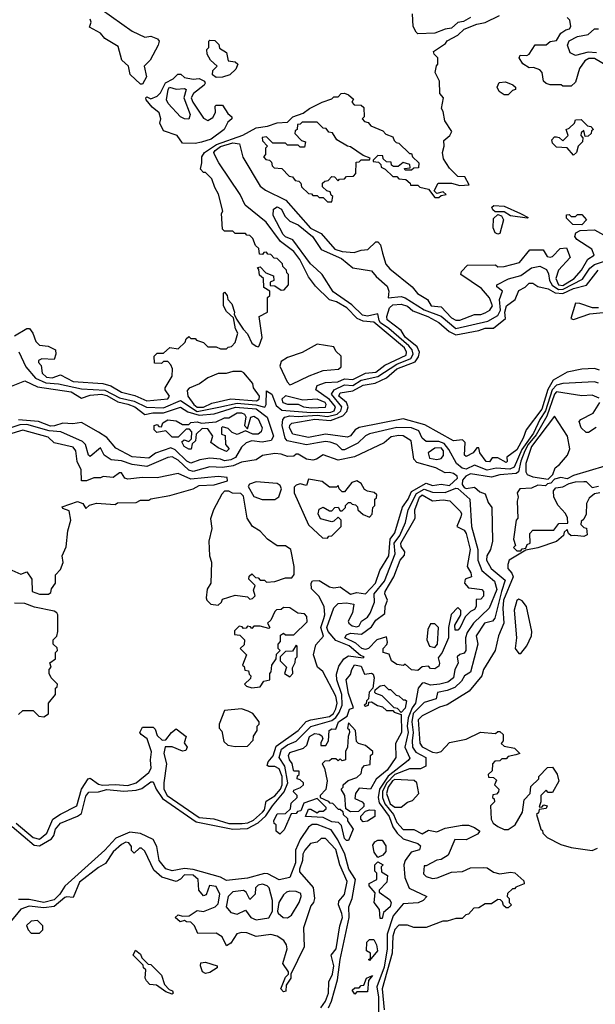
# Model space of a CAD drawing. Extents: x 2737310 to 2869991, y 870230 to 1012730.
# Tile 253 of 256: x 2805420 to 2808159, y 932741 to 937427. Entities that reach past the tile are written whole.
import ezdxf

# ---------------------------------------------------------------- set-up
doc = ezdxf.new("R2010")
doc.units = 0

msp = doc.modelspace()

# ---------------------------------------------------------------- linework, layer by layer
at = {"layer": '0CON02XD'}
for points in [[(2805807.7, 937477.7), (2805955, 937372), (2806015, 937343.8), (2806045, 937348.8), (2806076.4, 937336.4), (2806083.3, 937325), (2806078.8, 937305), (2806041.2, 937235), (2806013.3, 937205), (2806023.3, 937155), (2806005, 937120)], [(2807565, 937437.5), (2807532.3, 937417.7), (2807505, 937413.8), (2807475, 937386), (2807445, 937381.2), (2807395, 937362), (2807315, 937360), (2807307, 937367), (2807292.5, 937395), (2807290, 937455)], [(2805590, 935855), (2805592.5, 935835), (2805585, 935810), (2805525, 935812.5), (2805510, 935805), (2805510, 935795), (2805521.7, 935781.7), (2805526.7, 935745), (2805547.5, 935725), (2805575, 935722.5), (2805615, 935737.5), (2805675, 935705.7), (2805816.1, 935696.1), (2805854, 935684), (2805905, 935654), (2805968.8, 935638.8), (2806025, 935612.5), (2806125, 935623.3), (2806132.5, 935635), (2806112.5, 935665), (2806112.5, 935675), (2806145, 935730), (2806147.5, 935765), (2806140, 935785), (2806125, 935800), (2806105, 935800), (2806095, 935790), (2806061.7, 935791.7), (2806060, 935825), (2806075, 935840), (2806105, 935840), (2806135, 935867.5), (2806175, 935860), (2806208.3, 935891.7), (2806211.7, 935908.3), (2806225, 935920), (2806235, 935910), (2806255, 935910), (2806261.7, 935901.7), (2806295, 935890), (2806315, 935870), (2806355, 935870), (2806375, 935860), (2806405, 935860), (2806411.7, 935868.3), (2806428.3, 935871.7), (2806445, 935890), (2806457.5, 935935), (2806447.5, 935955), (2806438.3, 936008.3), (2806405, 936037.5), (2806390, 936065), (2806390, 936125), (2806395, 936130), (2806407.5, 936115), (2806410, 936095), (2806430, 936075), (2806442.5, 936035), (2806440, 936025), (2806451.7, 936001.7), (2806483.6, 935953.6), (2806505, 935932.5), (2806525, 935887.5), (2806545, 935872.5), (2806555, 935870), (2806560, 935875), (2806573.3, 935915), (2806560, 936015), (2806600, 936035), (2806600, 936105), (2806610, 936115), (2806610, 936135), (2806581.7, 936151.7), (2806580, 936195), (2806561.7, 936211.7), (2806558.3, 936238.3), (2806551.7, 936248.3), (2806565, 936250), (2806591.7, 936221.7), (2806628.3, 936208.3), (2806630, 936185), (2806611.7, 936178.3), (2806611.7, 936161.7), (2806635, 936160), (2806665, 936140), (2806678.3, 936141.7), (2806700, 936165), (2806700, 936215), (2806691.7, 936221.7), (2806690, 936235), (2806671.7, 936251.7), (2806670, 936265), (2806645, 936290), (2806631.7, 936291.7), (2806615, 936310), (2806601.7, 936311.7), (2806595, 936320), (2806581.7, 936318.3), (2806575, 936310), (2806561.7, 936311.7), (2806558.3, 936338.3), (2806541.7, 936351.7), (2806530, 936385), (2806515, 936400), (2806501.7, 936401.7), (2806495, 936410), (2806445, 936410), (2806435, 936420), (2806395, 936420), (2806385, 936430), (2806380, 936505), (2806387.5, 936515), (2806367, 936597), (2806348.3, 936628.3), (2806335, 936670), (2806305, 936700), (2806295, 936700), (2806280, 936715), (2806287.5, 936745), (2806286.7, 936775), (2806300, 936795), (2806356.7, 936833.3), (2806482.1, 936877.9), (2806545, 936912.5), (2806599.3, 936920.7), (2806645, 936936.7), (2806695, 936940), (2806720, 936965), (2806768.3, 936981.7), (2806800, 937005), (2806860, 937035), (2806905, 937050), (2806915, 937060), (2806935, 937060), (2806950, 937075), (2806965, 937077.5), (2806985, 937070), (2807008.3, 937048.3), (2807000, 937035), (2807011.7, 937021.7), (2807045, 937020), (2807058.3, 937008.3), (2807060, 936965), (2807050, 936955), (2807061.7, 936941.7), (2807078.3, 936938.3), (2807091.7, 936921.7), (2807148.3, 936898.3), (2807161.7, 936881.7), (2807195, 936870), (2807201.7, 936851.7), (2807211.7, 936841.7), (2807225, 936840), (2807275, 936790), (2807285, 936790), (2807290, 936775), (2807320, 936745), (2807318.3, 936721.7), (2807295, 936720), (2807285, 936710), (2807255, 936710), (2807251.7, 936718.3), (2807278.3, 936721.7), (2807277, 936737), (2807245, 936747.5), (2807221.7, 936728.3), (2807198.3, 936728.3), (2807190, 936735), (2807188.3, 936748.3), (2807165, 936750), (2807150, 936765), (2807148.3, 936778.3), (2807125, 936780), (2807101.7, 936758.3), (2807101.7, 936751.7), (2807128.3, 936748.3), (2807138.3, 936738.3), (2807140, 936725), (2807160, 936715), (2807195, 936680), (2807215, 936680), (2807225, 936670), (2807257, 936667), (2807278.3, 936648.3), (2807280, 936640), (2807315, 936640), (2807325, 936630), (2807365, 936620), (2807395, 936580), (2807415, 936580), (2807425, 936590), (2807450, 936595), (2807435, 936607.5), (2807405, 936600), (2807391.7, 936611.7), (2807411.2, 936648.8), (2807475, 936648.8), (2807515, 936637.5), (2807558.3, 936641.7), (2807538.3, 936678.3), (2807505, 936680), (2807465, 936720), (2807437.5, 936765), (2807432.5, 936795), (2807440, 936825), (2807438.3, 936851.7), (2807467.5, 936875), (2807476.7, 936895), (2807443.3, 936945), (2807435, 936990), (2807426.7, 937005), (2807437.5, 937055), (2807420, 937075), (2807417.5, 937135), (2807397.5, 937175), (2807403, 937207), (2807410, 937215), (2807410, 937245), (2807393, 937263), (2807390, 937275), (2807446.4, 937313.6), (2807455, 937326.7), (2807505, 937353.3), (2807535, 937381.2), (2807595, 937406), (2807635, 937413.3), (2807703.6, 937446.4)], [(2806005, 937120), (2805995, 937120), (2805946.4, 937166.4), (2805937.5, 937205), (2805906.7, 937235), (2805889.3, 937299.3), (2805825, 937337.5), (2805805, 937363.3), (2805751.7, 937391.7), (2805760, 937415), (2805755, 937430)], [(2808216.7, 937205), (2808155, 937242), (2808127.7, 937242.3), (2808109.5, 937230.5), (2808083.3, 937195), (2808065, 937130), (2808045, 937110), (2808005, 937110), (2807997.5, 937117.5), (2807945, 937117.5), (2807925, 937123.3), (2807913.3, 937135), (2807906.7, 937175), (2807895, 937187.5), (2807865, 937200), (2807845, 937197.5), (2807815, 937217.5), (2807797.5, 937245), (2807801.7, 937258.3), (2807833, 937257), (2807845, 937262.5), (2807873, 937307), (2807925, 937307.5), (2807945, 937322.5), (2807975, 937327.5), (2807995, 937362.5), (2808018.3, 937378.3), (2808036.1, 937383.9), (2808042.5, 937395), (2808037.5, 937425), (2808025, 937436.7)], [(2808165, 937269.4), (2808125, 937272.2), (2808065, 937256), (2808039.5, 937269.5), (2808026.2, 937305), (2808035, 937326.7), (2808075, 937346.2), (2808125, 937356.7), (2808155, 937383.8), (2808175, 937383.8)], [(2806355, 937152.5), (2806337.5, 937165), (2806340, 937185), (2806360, 937205), (2806327.5, 937235), (2806313, 937263), (2806310, 937285), (2806320, 937295), (2806320, 937325), (2806325, 937330), (2806348.3, 937328.3), (2806368.3, 937308.3), (2806371.7, 937291.7), (2806405, 937270), (2806411.7, 937231.7), (2806445, 937226.7), (2806457.5, 937215), (2806449.3, 937190.7), (2806420, 937165), (2806385, 937153.3), (2806355, 937152.5)], [(2806255, 936838), (2806195, 936840), (2806170, 936875), (2806105, 936897.5), (2806087.5, 936935), (2806092.5, 936955), (2806083.6, 936983.6), (2806050.7, 937010.7), (2806022.5, 937045), (2806020, 937055), (2806025, 937060), (2806045, 937050), (2806075, 937063.3), (2806090.5, 937079.5), (2806113.3, 937126.7), (2806150, 937145), (2806172.5, 937167.5), (2806187, 937167), (2806205, 937152.5), (2806246.1, 937143.9), (2806275, 937146.7), (2806300, 937135), (2806303.3, 937125), (2806297.5, 937115), (2806247.5, 937075), (2806236.7, 937055), (2806243.3, 937035), (2806295, 936957.5), (2806315, 936947.5), (2806339.3, 936960.7), (2806352.5, 936985), (2806350, 937015), (2806355, 937020), (2806385, 937020), (2806410.7, 936980.7), (2806430, 936965), (2806430, 936955), (2806410.7, 936939.3), (2806392.5, 936905), (2806332, 936858), (2806285, 936844.4), (2806255, 936838)], [(2807745, 937070), (2807725, 937070), (2807702.5, 937085), (2807692.5, 937105), (2807701.7, 937128.3), (2807731.7, 937131.7), (2807767, 937117), (2807780, 937105), (2807780, 937095), (2807765, 937090), (2807745, 937070)], [(2806225, 936954), (2806204.3, 936954.3), (2806185, 936964), (2806127.5, 937027.5), (2806118.8, 937045), (2806126.2, 937095), (2806133.3, 937105), (2806165, 937096.2), (2806205, 937100), (2806212.5, 937095), (2806201.4, 937055), (2806230.8, 936975), (2806225, 936954)], [(2806905, 936560), (2806910, 936585), (2806901.7, 936591.7), (2806898.3, 936608.3), (2806881.7, 936611.7), (2806861.7, 936631.7), (2806861.7, 936648.3), (2806871.7, 936658.3), (2806888.3, 936661.7), (2806905, 936680), (2806918.3, 936678.3), (2806935, 936660), (2806941.7, 936668.3), (2806965, 936670), (2806975, 936680), (2807008.3, 936681.7), (2807020, 936695), (2807021.7, 936748.3), (2807035, 936750), (2807045, 936760), (2807085, 936760), (2807088.3, 936768.3), (2807055, 936780), (2806995, 936822.5), (2806980, 936825), (2806930, 936855), (2806908.3, 936888.3), (2806891.7, 936891.7), (2806878.3, 936908.3), (2806865, 936910), (2806835, 936940), (2806765, 936940), (2806755, 936930), (2806741.7, 936928.3), (2806740, 936905), (2806731.7, 936898.3), (2806730, 936885), (2806761.7, 936851.7), (2806780, 936845), (2806775, 936820), (2806755, 936820), (2806745, 936830), (2806695, 936830), (2806685, 936840), (2806625, 936840), (2806595, 936870), (2806573.6, 936866.4), (2806575, 936850), (2806600, 936825), (2806590, 936815), (2806590, 936785), (2806580, 936775), (2806591.7, 936761.7), (2806608.3, 936758.3), (2806618.3, 936748.3), (2806621.7, 936731.7), (2806631.7, 936721.7), (2806668.3, 936718.3), (2806701.7, 936681.7), (2806718.3, 936678.3), (2806731.7, 936661.7), (2806748.3, 936658.3), (2806758.3, 936648.3), (2806761.7, 936631.7), (2806795, 936600), (2806808.3, 936598.3), (2806815, 936590), (2806835, 936590), (2806845, 936580), (2806865, 936580), (2806885, 936560), (2806905, 936560)], [(2808055, 936782.5), (2808025, 936817.5), (2807975, 936820), (2807955, 936840), (2807952.5, 936855), (2807965, 936870), (2807975, 936870), (2807987, 936867), (2808005, 936850), (2808030, 936875), (2808020, 936905), (2808035, 936910), (2808060, 936935), (2808065, 936950), (2808091.7, 936951.7), (2808121.7, 936921.7), (2808138.3, 936918.3), (2808150, 936905), (2808141.7, 936898.3), (2808140, 936885), (2808125, 936872.5), (2808111.7, 936871.7), (2808105, 936900), (2808091.7, 936888.3), (2808090, 936875), (2808100, 936865), (2808097.5, 936845), (2808077.5, 936825), (2808070, 936795), (2808055, 936782.5)], [(2806828.3, 936158.3), (2806793.9, 936203.9), (2806754, 936285), (2806725, 936323.3), (2806661.7, 936371.7), (2806592.7, 936462.7), (2806493.5, 936543.5), (2806468.8, 936595), (2806367.5, 936745), (2806346.7, 936785), (2806343.8, 936795), (2806350, 936805), (2806375, 936823.1), (2806435, 936840.8), (2806466.4, 936836.4), (2806482.3, 936772.3), (2806563.8, 936635), (2806590, 936615), (2806687.3, 936567.3), (2806804, 936435), (2806855, 936408.8), (2806920, 936335), (2806955, 936324), (2807011.7, 936318.3), (2807045, 936330), (2807077, 936333), (2807115, 936370), (2807125, 936370), (2807137.5, 936355), (2807146.4, 936316.4), (2807163, 936263), (2807180.7, 936240.7), (2807287.5, 936155), (2807313.6, 936123.6), (2807360, 936095), (2807377.5, 936065), (2807425, 936061.2), (2807475, 936008), (2807495, 935996.2), (2807515, 935996.2), (2807585, 936023.8), (2807615, 936024), (2807635, 936031.2), (2807657.5, 936045), (2807670, 936065), (2807655, 936102.5), (2807617.7, 936147.7), (2807520, 936215), (2807521.7, 936228.3), (2807551.7, 936258.3), (2807685, 936260), (2807695, 936250), (2807725, 936252.5), (2807798.3, 936271.7), (2807848.3, 936331.7), (2807911.7, 936331.7), (2807930.7, 936300.7), (2807945, 936297.5), (2807955, 936300), (2807991.7, 936338.3), (2808021.7, 936341.7), (2808040, 936295), (2807983.3, 936235), (2807972, 936195), (2807984, 936165), (2808005, 936162.2), (2808058, 936195), (2808093.3, 936235), (2808123.3, 936286.7), (2808153, 936307), (2808142.5, 936335), (2808070.7, 936380.7), (2808062.5, 936395), (2808067, 936413), (2808087, 936423), (2808155, 936427.5), (2808212.5, 936395)], [(2808175, 935696.7), (2808155, 935703.3), (2808005, 935696.2), (2807975, 935688), (2807954.1, 935665.9), (2807922.7, 935565), (2807895.5, 935525), (2807865, 935460), (2807809.3, 935380.7), (2807773.3, 935296.7), (2807752.6, 935287.4), (2807687.3, 935292.7), (2807645, 935282.9), (2807585, 935306.7), (2807545, 935288.6), (2807525, 935292), (2807498.8, 935315), (2807462.1, 935382.1), (2807439.3, 935409.3), (2807415, 935420), (2807355, 935420), (2807335.9, 935435.9), (2807319.7, 935469.7), (2807285, 935484), (2807215, 935485.7), (2807085, 935456.2), (2807065, 935446.7), (2807028.8, 935411.2), (2806965, 935380), (2806955, 935380), (2806930, 935405), (2806897, 935417), (2806875, 935420), (2806837.1, 935412.9), (2806785, 935404.2), (2806692.9, 935422.9), (2806683.1, 935435), (2806668.6, 935495), (2806672, 935525), (2806681.2, 935535), (2806705, 935541.9), (2806745, 935538.9), (2806835, 935545.4), (2806885, 935538.8), (2806930.2, 935549.8), (2806948.1, 935565), (2806952.5, 935585), (2806904, 935645), (2806916.2, 935665), (2806965, 935690), (2807005, 935686.7), (2807045, 935711.1), (2807125, 935728.9), (2807215, 935788.2), (2807282, 935815), (2807293.1, 935835), (2807287.1, 935855), (2807271.4, 935875), (2807177.4, 935957.4), (2807137.5, 935985), (2807130, 935995), (2807125, 936027.5), (2807075, 936015.7), (2807051.1, 936021.1), (2807000.3, 936070.3), (2806912.4, 936132.4), (2806860, 936215), (2806830.8, 936240.8), (2806804, 936265), (2806720, 936380), (2806685, 936394.2), (2806674.5, 936404.5), (2806626.7, 936495), (2806627.5, 936525), (2806645, 936536.7), (2806666.7, 936525), (2806681.7, 936491.7), (2806705, 936467.5), (2806745, 936451.2), (2806813.3, 936395), (2806855, 936332.5), (2806950.9, 936290.9), (2807005, 936246), (2807095, 936231.2), (2807116.2, 936205), (2807169.4, 936159.4), (2807177.5, 936135), (2807173.3, 936103.3), (2807235, 936109.2), (2807255, 936102.5), (2807345, 936046.9), (2807425, 936016), (2807495, 935957.5), (2807647, 935993), (2807695, 936018.8), (2807707.8, 936045), (2807703.8, 936095), (2807717.5, 936135), (2807690, 936155), (2807690, 936165), (2807746.1, 936193.9), (2807805, 936210), (2807855, 936246.2), (2807895, 936254), (2807927.3, 936237.3), (2807937.1, 936217.1), (2807940.8, 936185), (2807953.9, 936163.9), (2807983.4, 936143.4), (2808006, 936144), (2808097.9, 936192.1), (2808132.5, 936245), (2808155, 936262.5), (2808247.6, 936292.4)], [(2807835, 936482.5), (2807755, 936493.3), (2807725, 936512.5), (2807683, 936513), (2807671.7, 936521.7), (2807667.5, 936535), (2807676.7, 936543.3), (2807725, 936540), (2807802.5, 936505), (2807840, 936485), (2807835, 936482.5)], [(2807695, 936406.7), (2807682.3, 936412.3), (2807673, 936437), (2807675, 936480), (2807695, 936500), (2807713, 936493), (2807722.5, 936475), (2807705, 936410), (2807695, 936406.7)], [(2808095, 936450), (2808053, 936453), (2808021.7, 936481.7), (2808021.7, 936498.3), (2808035, 936500), (2808045, 936490), (2808065, 936490), (2808075, 936500), (2808095, 936500), (2808117.5, 936475), (2808095, 936450)], [(2807735, 935320), (2807695, 935342.5), (2807668.3, 935341.7), (2807655, 935323.3), (2807640, 935325), (2807610, 935365), (2807605, 935390), (2807595, 935390), (2807577.5, 935365), (2807545, 935347.5), (2807537.5, 935355), (2807540, 935415), (2807527, 935427), (2807485, 935422.5), (2807348.8, 935498.8), (2807245, 935526.7), (2807035, 935486.2), (2807016.7, 935475), (2806994.1, 935445.9), (2806979.5, 935440.5), (2806875, 935454), (2806795, 935438.8), (2806720, 935455), (2806703.8, 935485), (2806705, 935497.5), (2806715, 935506.7), (2806825, 935525.6), (2806899.2, 935519.2), (2806958.5, 935541.5), (2806977.1, 935562.9), (2806982.5, 935585), (2806975.8, 935605.8), (2806938.8, 935635), (2806945, 935651.2), (2807005, 935660), (2807055, 935687.5), (2807112.1, 935697.9), (2807165, 935723.3), (2807215, 935765.7), (2807301.7, 935798.3), (2807318.1, 935821.9), (2807322, 935845), (2807310.8, 935870.8), (2807255, 935916.7), (2807235, 935947.5), (2807169.3, 935999.3), (2807166.7, 936015), (2807180, 936055), (2807195, 936070), (2807235, 936072.5), (2807265, 936063.3), (2807291.7, 936041.7), (2807362.5, 936015), (2807415, 935986), (2807463.1, 935943.1), (2807495, 935927.5), (2807605, 935948), (2807635, 935959.2), (2807675, 935958.8), (2807731.2, 936005), (2807729.2, 936035), (2807736.2, 936065), (2807777.5, 936095), (2807795, 936137.5), (2807825, 936153.3), (2807845, 936172.5), (2807862.5, 936172.5), (2807885, 936156.7), (2807935, 936146), (2807967.8, 936127.8), (2808005, 936124.3), (2808055, 936146.9), (2808117.1, 936162.9), (2808172.5, 936235)], [(2805416.4, 935846.4), (2805448.8, 935775), (2805495, 935721.2), (2805545, 935698.1), (2805604.3, 935694.3), (2805715, 935670), (2805824.6, 935664.6), (2805895, 935626.9), (2805965, 935611.9), (2806023, 935583), (2806105, 935580), (2806185, 935614.2), (2806265, 935562.9), (2806367.2, 935582.8), (2806455, 935601.2), (2806543.8, 935593.8), (2806586.7, 935583.3), (2806593.6, 935596.4), (2806595, 935660), (2806620, 935645), (2806640.3, 935590.3), (2806667.9, 935567.9), (2806805, 935557.9), (2806901.1, 935558.9), (2806916, 935565), (2806922.5, 935585), (2806895, 935620), (2806830, 935665), (2806835, 935686.7), (2806875, 935700), (2806933.9, 935703.9), (2806965, 935717.1), (2807005, 935714.2), (2807065, 935744.2), (2807115, 935750), (2807157.8, 935782.2), (2807259.1, 935830.9), (2807260.8, 935845), (2807250.8, 935865), (2807105, 935988), (2807055, 935992.5), (2807025.6, 936005.6), (2806976.2, 936055), (2806927.5, 936085), (2806893.9, 936093.9), (2806828.3, 936158.3)], [(2808175, 936056.2), (2808146.4, 936056.4), (2808085, 936076.7), (2808065, 936077.5), (2808042.5, 936005), (2808055, 936000), (2808133.6, 936026.4), (2808197, 936033)], [(2805395, 935922.5), (2805455, 935957.5), (2805467, 935957), (2805482.5, 935935), (2805497.5, 935895), (2805515, 935877.5), (2805555, 935872.5), (2805590, 935855)], [(2806705, 935690), (2806715, 935692.5), (2806797.5, 935732.5), (2806865, 935756.7), (2806937, 935763), (2806950, 935775), (2806950, 935825), (2806925, 935850), (2806915, 935870), (2806835, 935882.5), (2806765, 935843.3), (2806695, 935820), (2806665, 935800), (2806658.3, 935778.3), (2806693, 935703), (2806705, 935690)], [(2808179.5, 935759.5), (2808155, 935766.2), (2808095, 935763.3), (2808025, 935748.8), (2807958.9, 935711.1), (2807933.4, 935666.6), (2807905, 935573.8), (2807830, 935475), (2807816.2, 935435), (2807785, 935380), (2807737.5, 935345), (2807740, 935325), (2807735, 935320)], [(2806265, 935582.2), (2806295, 935583.6), (2806335, 935602.5), (2806425, 935622.5), (2806546.5, 935613.5), (2806559.4, 935620.6), (2806560.8, 935635), (2806532.5, 935675), (2806530, 935695), (2806487, 935747), (2806475, 935752.5), (2806435, 935752.5), (2806403, 935743), (2806365, 935742.5), (2806315, 935723.3), (2806276.1, 935693.9), (2806227.3, 935672.7), (2806217.5, 935662.5), (2806220, 935635), (2806249.2, 935595), (2806265, 935582.2)], [(2805349.8, 935670.2), (2805445, 935708.8), (2805505, 935680), (2805665, 935655.7), (2805715, 935626.2), (2805755, 935640.8), (2805810, 935645), (2805835, 935638.1), (2805887.8, 935607.8), (2805935, 935596.9), (2805968.8, 935585), (2806015, 935548), (2806053.4, 935556.6), (2806105, 935556.7), (2806185, 935582.5), (2806220.9, 935560.9), (2806275, 935544.4), (2806345, 935551.4), (2806446.4, 935583.6), (2806545, 935575.5), (2806598, 935535), (2806627.5, 935445), (2806616.2, 935425), (2806573.9, 935416.1), (2806525, 935422), (2806497.3, 935412.7), (2806475, 935393.3), (2806446.6, 935343.4), (2806425, 935332.5), (2806395, 935328), (2806375, 935336), (2806325, 935340), (2806277.7, 935332.3), (2806235, 935315.8), (2806215, 935326), (2806160.3, 935380.3), (2806138.8, 935388.8), (2806066, 935364), (2806035, 935340.8), (2805956.1, 935346.1), (2805877.7, 935387.7), (2805835, 935438.8), (2805795, 935463.8), (2805715, 935510), (2805673.6, 935503.6), (2805625, 935506.7), (2805586.5, 935493.5), (2805566.8, 935493.2), (2805510, 935515), (2805415, 935522.9)], [(2806809.5, 935579.5), (2806875, 935583.3), (2806878.8, 935595), (2806873.3, 935605), (2806835, 935621.2), (2806767, 935617), (2806685, 935637.5), (2806668.3, 935621.7), (2806672.5, 935605), (2806695, 935597.5), (2806745, 935597.5), (2806770, 935585), (2806809.5, 935579.5)], [(2808177.5, 935625), (2808145, 935640), (2808095, 935636.7), (2807975, 935655.8), (2807964.4, 935645), (2807929.3, 935540.7), (2807878.1, 935451.9), (2807840, 935405), (2807823.6, 935375), (2807804.6, 935325.4), (2807793.8, 935275), (2807782.9, 935267.1), (2807705, 935261.2), (2807665, 935250), (2807565, 935265.8), (2807543.3, 935255), (2807526.7, 935235), (2807526, 935215), (2807535, 935200), (2807545, 935196), (2807585, 935202.5), (2807609.3, 935179.3), (2807635, 935170), (2807649.3, 935129.3), (2807667.5, 935105), (2807670, 934945), (2807660, 934905), (2807643.3, 934875), (2807641.2, 934855), (2807663.8, 934815), (2807729.5, 934759.5), (2807712.2, 934705), (2807680.7, 934579.3), (2807670, 934565), (2807632.5, 934555), (2807592.5, 934495), (2807600, 934455), (2807565, 934322.5), (2807537.5, 934305), (2807521.7, 934278.3), (2807490.5, 934249.5), (2807455, 934234), (2807407.5, 934225), (2807402.5, 934195), (2807345, 934177.5), (2807292.5, 934125), (2807285.6, 934085), (2807293.1, 934035), (2807287.1, 933995), (2807290, 933965), (2807305, 933941.2), (2807353.3, 933915), (2807353.3, 933875), (2807327.7, 933862.3), (2807275, 933862), (2807205, 933834.4), (2807167.1, 933795), (2807147.3, 933755), (2807146.7, 933725), (2807157.8, 933695), (2807199.2, 933645), (2807215, 933606.7), (2807245, 933573.8), (2807295, 933572.5), (2807335, 933552.5), (2807365, 933570), (2807405, 933562.5), (2807445, 933580), (2807525, 933593.3), (2807555, 933593.3), (2807585, 933582.5), (2807610, 933565), (2807599.3, 933550.7), (2807545, 933523.8), (2807490, 933525), (2807458.3, 933451.7), (2807425, 933430), (2807405, 933427.5), (2807355, 933400), (2807345, 933400), (2807341.7, 933361.7), (2807355, 933350), (2807385, 933340), (2807407, 933343), (2807475, 933370), (2807527, 933373), (2807565, 933390), (2807625, 933392.5), (2807645, 933390), (2807675, 933370), (2807705, 933362.5), (2807755, 933370), (2807777, 933367), (2807818.3, 933328.3), (2807820, 933315), (2807781.7, 933298.3), (2807775, 933290), (2807765, 933290), (2807741.7, 933268.3), (2807740, 933255), (2807750, 933245), (2807750, 933225), (2807760, 933215), (2807745, 933200), (2807735, 933200), (2807721.7, 933211.7), (2807718.3, 933228.3), (2807708.3, 933238.3), (2807695, 933240), (2807665, 933220), (2807635, 933220), (2807605, 933200), (2807581.7, 933198.3), (2807555, 933170), (2807543, 933167), (2807525, 933150), (2807495, 933150), (2807455, 933137.5), (2807433, 933137), (2807355, 933107.5), (2807295, 933107.5), (2807265, 933117.5), (2807225, 933117.5), (2807205, 933097.5), (2807196.2, 933065), (2807192.9, 932985), (2807144.3, 932815), (2807154.4, 932714.4)], [(2808164, 935486), (2808127, 935463), (2808115, 935462.5), (2808092.5, 935485), (2808082.5, 935515), (2808090, 935525), (2808148.8, 935555), (2808180, 935605)], [(2806405, 935372.5), (2806365, 935390), (2806330, 935415), (2806340, 935445), (2806315, 935480), (2806288.3, 935481.7), (2806260, 935455), (2806257, 935423), (2806241.7, 935408.3), (2806236.4, 935383.6), (2806225, 935382.5), (2806203.3, 935395), (2806192.5, 935417.5), (2806202.5, 935427.5), (2806225, 935420), (2806238.3, 935431.7), (2806240, 935465), (2806228.3, 935478.3), (2806211.7, 935478.3), (2806175, 935440), (2806145, 935440), (2806115, 935470), (2806073, 935463), (2806060, 935475), (2806060, 935495), (2806075, 935500), (2806081.7, 935491.7), (2806095, 935490), (2806101.7, 935508.3), (2806125, 935522.5), (2806165, 935517.5), (2806195, 935500), (2806225, 935500), (2806235, 935510), (2806265, 935512.5), (2806285, 935507.5), (2806355, 935512.5), (2806395, 935532.5), (2806415, 935532.5), (2806455, 935556.2), (2806475, 935556.2), (2806489.3, 935549.3), (2806497, 935537), (2806490, 935495), (2806505, 935480), (2806520, 935535), (2806535, 935540), (2806555, 935527.5), (2806573.3, 935485), (2806570, 935465), (2806555, 935453.8), (2806530, 935455), (2806495, 935470), (2806455, 935452.5), (2806431.7, 935461.7), (2806411.7, 935481.7), (2806385, 935490), (2806380, 935485), (2806380, 935455), (2806398.3, 935448.3), (2806400, 935405), (2806417.5, 935385), (2806405, 935372.5)], [(2807935, 935240), (2807957, 935263), (2807967.5, 935295), (2807989.3, 935310.7), (2808027.5, 935355), (2808037.5, 935385), (2808027.5, 935445), (2807965, 935540), (2807855, 935396), (2807828, 935315), (2807828.8, 935275), (2807835, 935263.3), (2807861.7, 935251.7), (2807935, 935240)], [(2805403.5, 933603.5), (2805485, 933534.3), (2805515, 933527.5), (2805550, 933555), (2805578.3, 933621.7), (2805615, 933646.7), (2805692.5, 933685), (2805714.3, 933765.7), (2805746.4, 933813.6), (2805755, 933817.5), (2805795, 933788.8), (2805814.3, 933784.3), (2805875, 933787.5), (2805935, 933782.5), (2805974.2, 933795.8), (2806035, 933843.8), (2806046.2, 933865), (2806042.5, 933905), (2806047, 933943), (2806027.5, 934005), (2805997.5, 934025), (2805992.5, 934035), (2806005, 934060), (2806055, 934060), (2806065, 934050), (2806075, 934020), (2806098.3, 933998.3), (2806115, 934000), (2806142.5, 934035), (2806165, 934052.5), (2806212.5, 934015), (2806203.3, 933985), (2806217.5, 933965), (2806210.7, 933949.3), (2806195, 933946.2), (2806145, 933966.2), (2806113, 933967), (2806106.2, 933935), (2806118, 933885), (2806105.8, 933795), (2806106, 933765), (2806121.2, 933735), (2806275, 933630.8), (2806344.3, 933624.3), (2806415, 933601.4), (2806478.7, 933601.3), (2806505.5, 933604.5), (2806532.1, 933617.9), (2806575.8, 933655), (2806585, 933667.5), (2806592.7, 933707.3), (2806635, 933734), (2806660.8, 933765), (2806669.4, 933785), (2806668.6, 933825), (2806655, 933862.5), (2806635, 933873.3), (2806605, 933873.3), (2806598.3, 933878.3), (2806602.5, 933895), (2806625.6, 933924.4), (2806640.9, 933969.1), (2806745, 934044.2), (2806783, 934087), (2806805, 934095.8), (2806895, 934110.6), (2806914, 934125), (2806925, 934147.5), (2806930.8, 934175), (2806925, 934207.5), (2806862.5, 934325), (2806837.5, 934345), (2806818.8, 934405), (2806828.8, 934451.2), (2806866.4, 934493.6), (2806852.5, 934535), (2806866.7, 934576.7), (2806872, 934595), (2806868.8, 934635), (2806843.6, 934683.6), (2806808.3, 934718.3), (2806807.5, 934745), (2806813.3, 934756.7), (2806845, 934757.5), (2806895, 934727.5), (2806915, 934723.3), (2806945, 934727.5), (2806995, 934693.3), (2807025, 934701.2), (2807066, 934694), (2807113.8, 934745), (2807133.8, 934805), (2807177.5, 934875), (2807182.5, 934955), (2807205.8, 934985), (2807242.3, 935107.7), (2807268.8, 935145), (2807285, 935181.2), (2807355, 935222), (2807385, 935210.8), (2807425, 935216.2), (2807465, 935210), (2807503.3, 935245), (2807502.5, 935255), (2807485, 935266.7), (2807465, 935272.5), (2807445, 935270), (2807400, 935295), (2807309.5, 935319.5), (2807295.9, 935335.9), (2807282.5, 935422.5), (2807245, 935446.2), (2807225, 935448.8), (2807188.3, 935441.7), (2807155, 935412.5), (2807012.7, 935347.3), (2806935, 935330.8), (2806865, 935356.2), (2806832.5, 935335), (2806815, 935330.8), (2806785, 935336.2), (2806745, 935360), (2806735, 935360), (2806725, 935350), (2806695, 935347.5), (2806665, 935360), (2806635, 935362.5), (2806575, 935352.5), (2806545, 935332.5), (2806475, 935322), (2806436.8, 935303.2), (2806385, 935295.8), (2806325, 935298.8), (2806245, 935276.2), (2806225, 935283.8), (2806175, 935330), (2806145, 935346.2), (2806125, 935343.8), (2806025, 935301.2), (2805955, 935310.8), (2805905, 935328), (2805855, 935332.5), (2805822.5, 935355), (2805805, 935390), (2805755, 935347.5), (2805747.5, 935355), (2805733.3, 935405), (2805719.2, 935419.2), (2805615.7, 935465.7), (2805560.3, 935470.3), (2805455, 935500.6), (2805421.1, 935498.9), (2805346.4, 935473.6)], [(2805383, 934807), (2805425, 934787.5), (2805455, 934800), (2805477.5, 934765), (2805480, 934705), (2805515, 934693.3), (2805557, 934693), (2805568.3, 934701.7), (2805571.7, 934718.3), (2805590, 934745), (2805590, 934785), (2805615, 934810), (2805626.4, 934843.6), (2805622.5, 934875), (2805641.7, 934918.3), (2805650, 934995), (2805663.3, 935045), (2805655, 935090), (2805625, 935100), (2805621.7, 935108.3), (2805695, 935133.8), (2805720, 935125), (2805735, 935100), (2805753, 935117), (2805785, 935126.7), (2805875, 935120), (2805885, 935127.5), (2805975, 935130), (2805995, 935140), (2806035, 935140), (2806045, 935147.5), (2806135, 935162.5), (2806245, 935193.8), (2806275, 935210), (2806345, 935213.3), (2806408.3, 935231.7), (2806407.5, 935247.5), (2806365, 935252.5), (2806235, 935240), (2806175, 935267.5), (2806075, 935246.7), (2806005, 935248.8), (2805935, 935240), (2805920, 935245), (2805905, 935270), (2805895, 935270), (2805865, 935247.5), (2805817, 935253), (2805805, 935246.7), (2805773.6, 935246.4), (2805738.3, 935231.7), (2805715, 935232.5), (2805712.5, 935285), (2805693.6, 935323.6), (2805687.5, 935375), (2805675, 935392.5), (2805585, 935413.3), (2805555, 935440), (2805435, 935473.8), (2805367.3, 935452.7)], [(2807405, 935333.8), (2807425, 935338.8), (2807437.3, 935352.7), (2807436.9, 935375), (2807425, 935390), (2807395, 935387.1), (2807363.8, 935365), (2807370, 935340), (2807405, 935333.8)], [(2808205, 935302.5), (2808055, 935257.5), (2808025, 935242.5), (2807995, 935247.5), (2807965, 935240), (2807948.3, 935221.7), (2807931.7, 935218.3), (2807921.7, 935208.3), (2807885, 935212.5), (2807855, 935197.5), (2807800, 935195), (2807787.5, 935175), (2807792.5, 935155), (2807787.5, 935135), (2807790, 935055), (2807782.5, 935045), (2807770, 934955), (2807780, 934925), (2807770, 934915), (2807785, 934900), (2807805, 934900), (2807811.7, 934908.3), (2807828.3, 934911.7), (2807835, 934930), (2807850, 934935), (2807848.3, 934981.7), (2807862.5, 934997.5), (2807961.7, 934998.3), (2807985, 935030), (2808028.3, 935031.7), (2808027, 935057), (2808017, 935077), (2807982.5, 935115), (2807962.5, 935155), (2807960, 935185), (2807971.7, 935198.3), (2808005, 935203.3), (2808035, 935220), (2808065, 935227.5), (2808105, 935230), (2808115, 935230), (2808145, 935200), (2808175, 935207.5)], [(2806635, 935143.8), (2806653.6, 935156.4), (2806666.7, 935195), (2806659.5, 935209.5), (2806645, 935220), (2806545, 935227.5), (2806513.3, 935216.7), (2806507.5, 935205), (2806535, 935157.5), (2806573.9, 935143.9), (2806635, 935143.8)], [(2806885, 934960), (2806891.7, 934968.3), (2806905, 934970), (2806950, 935015), (2806950, 935045), (2806935, 935060), (2806915, 935040), (2806905, 935037.5), (2806851.2, 935051.2), (2806840, 935075), (2806845, 935097.5), (2806865, 935107.5), (2806895, 935090), (2806905, 935090), (2806920, 935105), (2806935, 935107.5), (2806945, 935090), (2806955, 935090), (2806970, 935105), (2806970, 935115), (2806985, 935130), (2806995, 935130), (2807001.7, 935121.7), (2807018.3, 935118.3), (2807028.3, 935108.3), (2807030, 935095), (2807055, 935072.5), (2807085, 935060), (2807097, 935073), (2807100, 935105), (2807110, 935115), (2807110, 935145), (2807118.3, 935151.7), (2807120, 935165), (2807107, 935177), (2807075, 935182.5), (2807061.7, 935191.7), (2807045, 935220), (2807025, 935232.5), (2807000, 935225), (2806965, 935180), (2806955, 935180), (2806940, 935195), (2806935, 935210), (2806927.5, 935202.5), (2806895, 935202.5), (2806859.5, 935229.5), (2806795, 935240), (2806785, 935210), (2806755, 935217.5), (2806735, 935212.5), (2806727, 935203), (2806726.7, 935175), (2806795, 935022.5), (2806861.7, 934961.7), (2806885, 934960)], [(2805385, 933586.7), (2805488.6, 933498.6), (2805515, 933495.8), (2805570.9, 933529.1), (2805582.5, 933545), (2805590.8, 933575), (2805615, 933604), (2805695, 933635.8), (2805715, 933650), (2805735, 933732.5), (2805749.3, 933750.7), (2805795, 933752.5), (2805835, 933763.3), (2805915.6, 933755.6), (2805975, 933760), (2806001.2, 933768.8), (2806045, 933800), (2806055, 933800), (2806070, 933765), (2806100.4, 933720.4), (2806259.3, 933609.3), (2806435, 933574.3), (2806505, 933578.6), (2806555.5, 933604.5), (2806592.1, 933637.9), (2806623.5, 933686.5), (2806678.2, 933751.8), (2806695.6, 933795), (2806681.4, 933875), (2806654.2, 933915), (2806666, 933955), (2806695, 933975.7), (2806735, 933993.3), (2806805, 934064), (2806905, 934091.9), (2806924, 934106), (2806940.6, 934129.4), (2806954.4, 934165), (2806953.1, 934215), (2806930, 934285), (2806928.3, 934311.7), (2806939.3, 934350.7), (2806963.3, 934385), (2806985, 934399.4), (2807055, 934390), (2807060, 934395), (2807041.7, 934401.7), (2806987.9, 934447.9), (2806925, 934472.5), (2806888.6, 934515), (2806881.4, 934535), (2806915, 934627.5), (2806935, 934648.8), (2806975, 934651.2), (2807010, 934645), (2807003.3, 934605), (2806983.3, 934565), (2806986.2, 934555), (2807002.4, 934542.4), (2807025, 934537.5), (2807035, 934542), (2807046.7, 934565), (2807075, 934584), (2807087.2, 934602.8), (2807108, 934655), (2807106.2, 934695), (2807155.7, 934755), (2807206.9, 934885), (2807201.9, 934935), (2807228.3, 934971.7), (2807256.3, 935033.7), (2807269.4, 935095), (2807308, 935172), (2807345, 935192.2), (2807385, 935179.2), (2807445, 935177.1), (2807495, 935197.5), (2807505, 935196.2), (2807562, 935145), (2807570, 935015), (2807600, 934905), (2807600, 934855), (2807620, 934805), (2807680, 934755), (2807690, 934715), (2807654.1, 934625.9), (2807578.8, 934555), (2807548.8, 934511.2), (2807542, 934485), (2807543.3, 934425), (2807535, 934412.5), (2807513.9, 934406.1), (2807502.5, 934395), (2807506.7, 934365), (2807491.2, 934335), (2807483.8, 934295), (2807457.5, 934275), (2807420, 934265), (2807375, 934260), (2807345, 934271.2), (2807335, 934268.8), (2807316.2, 934245), (2807302.9, 934175), (2807287.9, 934152.1), (2807269.1, 934105), (2807264.4, 934065), (2807268.1, 934035), (2807252.9, 933965), (2807276.7, 933913.3), (2807268.8, 933901.2), (2807172.9, 933827.1), (2807132.2, 933765), (2807125.6, 933725), (2807130.7, 933700.7), (2807178.1, 933635), (2807196.4, 933586.4), (2807216, 933555), (2807245, 933528), (2807315, 933506.2), (2807326.7, 933495), (2807323, 933477), (2807282.5, 933465), (2807253.8, 933425), (2807248.8, 933405), (2807252.5, 933345), (2807274.1, 933294.1), (2807357.5, 933255), (2807340, 933235), (2807316.4, 933223.6), (2807245, 933220), (2807197.9, 933162.1), (2807169.4, 933075), (2807168.1, 933005), (2807155, 932917.5), (2807119.4, 932825), (2807127.5, 932775), (2807127.5, 932702.5)], [(2806365, 934640), (2806380, 934655), (2806385, 934670), (2806445, 934687.5), (2806505, 934680), (2806515, 934670), (2806528.3, 934671.7), (2806540, 934685), (2806532.5, 934712.5), (2806540, 934735), (2806510, 934765), (2806511.7, 934778.3), (2806525, 934790), (2806541.7, 934771.7), (2806555, 934770), (2806565, 934760), (2806585, 934760), (2806595, 934750), (2806635, 934753.3), (2806685, 934770), (2806715, 934770), (2806727, 934787), (2806726.7, 934825), (2806710, 934905), (2806685, 934922.5), (2806645, 934922.5), (2806600, 934955), (2806565, 934992.5), (2806527.5, 935015), (2806502.5, 935055), (2806485, 935160), (2806471.7, 935171.7), (2806433.6, 935173.6), (2806415, 935182.5), (2806395, 935182.5), (2806381.7, 935168.3), (2806342.5, 935095), (2806328.3, 935051.7), (2806334.1, 935005.9), (2806320, 934945), (2806323.3, 934875), (2806332.5, 934845), (2806330, 934745), (2806313, 934717), (2806307.5, 934675), (2806310, 934665), (2806330, 934645), (2806365, 934640)], [(2807315, 934330), (2807285, 934333.3), (2807255, 934360), (2807246.7, 934353.3), (2807215, 934358.8), (2807188.8, 934375), (2807178.3, 934408.3), (2807150, 934415), (2807150, 934435), (2807167, 934453), (2807170, 934465), (2807165, 934490), (2807120, 934475), (2807080, 934435), (2807065, 934430), (2807047.5, 934435), (2807019.5, 934459.5), (2806967.5, 934485), (2806975, 934500), (2806995, 934506.7), (2807046.7, 934503.3), (2807095, 934537.5), (2807115, 934570), (2807158.3, 934601.7), (2807160, 934635), (2807170, 934665), (2807157.5, 934695), (2807160, 934705), (2807201.2, 934775), (2807230, 934855), (2807251.7, 934878.3), (2807252.5, 934895), (2807235, 934920), (2807234, 934935), (2807302.5, 935055), (2807301.2, 935095), (2807322, 935155), (2807335.7, 935165.7), (2807385, 935136.7), (2807435, 935141.2), (2807467, 935137), (2807517, 935087), (2807522.5, 935075), (2807519.3, 935060.7), (2807500, 935015), (2807535, 934997.5), (2807545, 934982.5), (2807563.3, 934905), (2807550, 934825), (2807567.5, 934795), (2807570, 934775), (2807540, 934765), (2807537.5, 934745), (2807555, 934722.5), (2807585, 934720), (2807620, 934715), (2807626.7, 934705), (2807627, 934683), (2807615, 934670), (2807591.7, 934668.3), (2807592.5, 934635), (2807585, 934620), (2807565, 934610), (2807540, 934585), (2807516.7, 934535), (2807505, 934522.5), (2807491.7, 934521.7), (2807490, 934545), (2807520, 934595), (2807520, 934615), (2807505, 934630), (2807473, 934597), (2807460, 934535), (2807460, 934485), (2807430, 934415), (2807410.7, 934389.3), (2807417.5, 934365), (2807415, 934350), (2807395, 934337.5), (2807375, 934340), (2807365, 934350), (2807335, 934347.5), (2807315, 934330)], [(2808180, 935175), (2808155, 935170), (2808130.7, 935149.3), (2808116.7, 935125), (2808116.4, 935073.6), (2808105, 935050), (2808091.7, 935038.3), (2808090, 935025), (2808105, 935010), (2808117, 935007), (2808120, 934975), (2808105, 934967.5), (2808061.7, 934971.7), (2808045, 934970), (2808031.7, 934981.7), (2808025, 935000), (2808011.7, 934988.3), (2808008.3, 934971.7), (2807975, 934943.3), (2807885, 934913.3), (2807828.3, 934901.7), (2807750, 934855), (2807742.5, 934835), (2807743.3, 934815), (2807762.3, 934792.3), (2807768, 934775), (2807723.1, 934665), (2807719.4, 934625), (2807724.2, 934555.8), (2807698.8, 934495), (2807683.3, 934425), (2807627.5, 934335), (2807620, 934305), (2807558.8, 934231.2), (2807453.6, 934166.4), (2807417.5, 934155), (2807335, 934113.3), (2807316.7, 934095), (2807324.2, 933984.2), (2807335.9, 933965.9), (2807385, 933940.8), (2807405, 933937.5), (2807425.9, 933944.1), (2807465, 933986.7), (2807545, 934002.5), (2807613, 934037), (2807685, 934030), (2807695, 934040), (2807705, 934040), (2807720, 934025), (2807720, 933995), (2807711.7, 933981.7), (2807725, 933970), (2807775, 933960), (2807800, 933935), (2807781.7, 933928.3), (2807745, 933920), (2807735, 933910), (2807715, 933910), (2807705, 933900), (2807681.7, 933898.3), (2807670, 933885), (2807668.3, 933851.7), (2807650, 933835), (2807651.7, 933821.7), (2807675, 933820), (2807688.3, 933808.3), (2807680, 933785), (2807700, 933765), (2807698.3, 933751.7), (2807688.3, 933741.7), (2807671.7, 933738.3), (2807670, 933725), (2807678.3, 933718.3), (2807680, 933705), (2807660, 933685), (2807663, 933623), (2807673.6, 933603.6), (2807695, 933587.5), (2807725, 933573.3), (2807745, 933573.3), (2807777.5, 933595), (2807812.5, 933655), (2807820, 933715), (2807850, 933745), (2807851.7, 933778.3), (2807890, 933815), (2807890, 933825), (2807931.7, 933868.3), (2807955, 933870), (2807977, 933837), (2807986.4, 933803.6), (2807955, 933750), (2807935, 933750), (2807925, 933760), (2807900, 933735), (2807900, 933705), (2807891.7, 933681.7), (2807905, 933680), (2807915, 933690), (2807930, 933685), (2807925, 933672.5), (2807891.7, 933668.3), (2807888.3, 933651.7), (2807880, 933645), (2807900, 933575), (2807908.3, 933568.3), (2807910, 933555), (2807930, 933535), (2807995, 933502.5), (2808045, 933486.7), (2808145, 933472.5), (2808170, 933485)], [(2805415, 934120), (2805435, 934140), (2805485, 934140), (2805511.7, 934111.7), (2805535, 934110), (2805557, 934123), (2805556.7, 934175), (2805590, 934215), (2805590, 934245), (2805598.3, 934251.7), (2805600, 934265), (2805570, 934295), (2805560, 934315), (2805560, 934335), (2805570, 934345), (2805563, 934367), (2805590, 934385), (2805590, 934415), (2805600, 934425), (2805598.3, 934438.3), (2805580, 934455), (2805580, 934475), (2805597, 934493), (2805602.5, 934515), (2805602.5, 934595), (2805597.5, 934605), (2805585, 934612.5), (2805490.7, 934630.7), (2805445, 934648.8), (2805395, 934650)], [(2807805, 934410), (2807833.3, 934446.7), (2807855.7, 934494.3), (2807857.5, 934515), (2807831.2, 934635), (2807811.7, 934661.7), (2807795, 934670), (2807785, 934662.5), (2807773, 934617), (2807783.8, 934485), (2807777.5, 934435), (2807795, 934410), (2807805, 934410)], [(2806525, 934247.5), (2806565, 934252.5), (2806581.7, 934278.3), (2806610, 934285), (2806610, 934315), (2806617, 934323), (2806620, 934355), (2806640, 934385), (2806641.7, 934408.3), (2806660, 934425), (2806650, 934435), (2806650, 934455), (2806661.7, 934468.3), (2806661.7, 934498.3), (2806675, 934507.5), (2806685, 934500), (2806725, 934500), (2806788.3, 934561.7), (2806787, 934587), (2806775, 934600), (2806743, 934603), (2806705, 934627.5), (2806675, 934630), (2806665, 934620), (2806641.7, 934618.3), (2806635, 934610), (2806615, 934570), (2806600, 934555), (2806610, 934535), (2806605, 934530), (2806565, 934540), (2806535, 934540), (2806525, 934530), (2806518.3, 934538.3), (2806505, 934540), (2806498.3, 934531.7), (2806485, 934530), (2806478.3, 934538.3), (2806465, 934540), (2806441.7, 934518.3), (2806441.7, 934501.7), (2806468.3, 934498.3), (2806490, 934475), (2806488.3, 934451.7), (2806470, 934435), (2806500, 934405), (2806480, 934355), (2806488.3, 934348.3), (2806491.7, 934331.7), (2806508.3, 934328.3), (2806511.7, 934311.7), (2806520, 934305), (2806518.3, 934291.7), (2806490, 934265), (2806500, 934255), (2806525, 934247.5)], [(2807395, 934440), (2807407.5, 934455), (2807412.5, 934535), (2807395, 934552.5), (2807375, 934552.5), (2807362.5, 934525), (2807357.5, 934475), (2807370, 934445), (2807395, 934440)], [(2806705, 934300), (2806720, 934315), (2806718.3, 934341.7), (2806731.7, 934368.3), (2806732.5, 934387.5), (2806740, 934395), (2806740, 934445), (2806735, 934450), (2806718.3, 934421.7), (2806685, 934420), (2806660, 934395), (2806660, 934375), (2806690, 934345), (2806680, 934315), (2806705, 934300)], [(2806985, 933520), (2806975, 933520), (2806965, 933530), (2806951.7, 933591.7), (2806937, 933607), (2806905, 933610), (2806865, 933630), (2806780, 933635), (2806795, 933670), (2806805, 933670), (2806835, 933652.5), (2806845, 933660), (2806865, 933660), (2806878.3, 933671.7), (2806878.3, 933678.3), (2806835, 933720), (2806771.7, 933698.3), (2806758.3, 933661.7), (2806741.7, 933658.3), (2806735, 933650), (2806711.7, 933648.3), (2806678.3, 933571.7), (2806658.3, 933551.7), (2806640, 933565), (2806640, 933595), (2806631.7, 933601.7), (2806630, 933615), (2806645, 933647.5), (2806685, 933650), (2806708.3, 933671.7), (2806711.7, 933698.3), (2806740, 933725), (2806740, 933735), (2806723, 933753), (2806725, 933760), (2806757, 933773), (2806770, 933785), (2806770, 933795), (2806755, 933810), (2806740, 933815), (2806741.7, 933828.3), (2806750, 933835), (2806750, 933850), (2806725, 933850), (2806722.5, 933855), (2806717, 933887), (2806703.3, 933905), (2806700, 933925), (2806705, 933940), (2806770.5, 933959.5), (2806786.1, 933973.9), (2806800, 934015), (2806825, 934030), (2806845, 934027.5), (2806858.3, 934018.3), (2806862.5, 934005), (2806853, 933987), (2806853.6, 933973.6), (2806876.7, 933973.3), (2806890, 933995), (2806892.5, 934045), (2806905, 934052.5), (2806925, 934050), (2806936.7, 934085), (2806978.3, 934111.7), (2806990, 934145), (2807008.3, 934151.7), (2806985, 934220), (2806973.3, 934285), (2806995, 934310), (2807000, 934335), (2807013.6, 934356.4), (2807045, 934350), (2807061.7, 934311.7), (2807095, 934317.5), (2807101.7, 934311.7), (2807106.2, 934295), (2807100, 934245), (2807083, 934227), (2807080, 934195), (2807070, 934185), (2807068.3, 934171.7), (2807060, 934165), (2807065, 934160), (2807080, 934165), (2807081.7, 934178.3), (2807095, 934180), (2807123, 934163), (2807147, 934157), (2807165, 934140), (2807195, 934140), (2807201.7, 934131.7), (2807235, 934120), (2807236.2, 934035), (2807208.3, 933981.7), (2807210, 933915), (2807168.8, 933855), (2807117, 933813), (2807090, 933765), (2807035, 933770), (2807017.5, 933745), (2807015, 933720), (2807050, 933705), (2807057.5, 933695), (2807057.5, 933682.5), (2807031.7, 933658.3), (2806995, 933657.5), (2806971.7, 933671.7), (2806967.5, 933735), (2806950, 933765), (2806960, 933775), (2806960, 933785), (2806983.6, 933806.4), (2807025, 933820), (2807045, 933840), (2807050, 933865), (2807061.7, 933878.3), (2807088.3, 933881.7), (2807090, 933925), (2807100, 933935), (2807100, 933945), (2807065, 933972.5), (2807031.7, 933981.7), (2807022.5, 933992.5), (2807017.5, 934045), (2806985, 934080), (2806980, 934055), (2806988.3, 934048.3), (2806990, 934035), (2806982.5, 934015), (2806980, 933965), (2806970, 933945), (2806970, 933905), (2806955, 933900), (2806945, 933910), (2806935, 933900), (2806925, 933910), (2806905, 933910), (2806895, 933900), (2806871.7, 933898.3), (2806860, 933885), (2806870, 933865), (2806882.5, 933805), (2806877, 933763), (2806850, 933735), (2806850, 933725), (2806888.3, 933708.3), (2806895, 933700), (2806908.3, 933698.3), (2806935, 933670), (2806945, 933670), (2806958.3, 933658.3), (2806960, 933645), (2806980, 933625), (2806980, 933615), (2807007.5, 933575), (2806985, 933520)], [(2807235, 934130), (2807218.3, 934148.3), (2807201.7, 934151.7), (2807145, 934210), (2807115, 934220), (2807110, 934225), (2807111.7, 934238.3), (2807135, 934257.5), (2807155, 934260), (2807175, 934240), (2807185, 934240), (2807211.7, 934211.7), (2807225, 934210), (2807245, 934190), (2807255, 934190), (2807260, 934185), (2807255, 934150), (2807235, 934130)], [(2806445, 933967.5), (2806505, 933970), (2806531.7, 933998.3), (2806533, 934017), (2806550, 934045), (2806550, 934065), (2806560, 934075), (2806560, 934085), (2806530, 934125), (2806507, 934137), (2806475, 934147.5), (2806395, 934140), (2806370, 934075), (2806370, 934055), (2806381.7, 934041.7), (2806391.7, 933991.7), (2806410, 933975), (2806445, 933967.5)], [(2807205, 933678.8), (2807235, 933680), (2807265, 933702.5), (2807289.3, 933710.7), (2807320, 933745), (2807310, 933795), (2807297, 933807), (2807205, 933810.8), (2807194.4, 933805), (2807173.5, 933775), (2807165.7, 933745), (2807182.9, 933695), (2807205, 933678.8)], [(2807055, 933610), (2807043, 933623), (2807043, 933637), (2807065, 933660), (2807085, 933667.5), (2807110, 933665), (2807110, 933635), (2807075, 933612.5), (2807055, 933610)], [(2806889.2, 932725), (2806904.5, 932755.5), (2806933, 932857), (2806945.8, 932955), (2806988.6, 933155), (2806986, 933205), (2807002, 933245), (2807018.8, 933335), (2806987.1, 933385), (2806967.1, 933455), (2806934.5, 933524.5), (2806901.7, 933571.7), (2806835, 933596.9), (2806812.5, 933597.5), (2806794, 933585), (2806754.3, 933525), (2806733.1, 933475), (2806731.9, 933415), (2806705.8, 933344.2), (2806655, 933333.3), (2806601.7, 933361.7), (2806585, 933364), (2806505, 933342), (2806405, 933330), (2806375.8, 933345.8), (2806245, 933383.1), (2806205, 933387.1), (2806145, 933376), (2806115, 933386.2), (2806084, 933425), (2806072.3, 933492.3), (2806055.7, 933525.7), (2805995, 933553.8), (2805945, 933560.8), (2805877.5, 933532.5), (2805825, 933474), (2805635.8, 933304.2), (2805610.8, 933265), (2805585, 933238), (2805535, 933225.6), (2805465, 933240), (2805415, 933240.8)], [(2806853.8, 932725), (2806875, 932756.7), (2806890, 932795), (2806891.7, 932848.3), (2806908, 932885), (2806915.8, 932925), (2806902.5, 932975), (2806926.2, 933005), (2806943.3, 933115), (2806956, 933155), (2806953.8, 933173.8), (2806937.5, 933215), (2806938.3, 933231.7), (2806965.9, 933264.1), (2806978, 933325), (2806943.3, 933405), (2806925, 933477.5), (2806875, 933530), (2806855, 933530), (2806835, 933512.5), (2806803.9, 933506.1), (2806777.5, 933475), (2806767.5, 933455), (2806766.7, 933425), (2806751.2, 933385), (2806751.7, 933371.7), (2806817, 933297), (2806822.5, 933245), (2806817.5, 933225), (2806805, 933210), (2806770, 933105), (2806773.3, 933015), (2806710, 932885), (2806710, 932865), (2806688.3, 932831.7), (2806687, 932803), (2806675, 932800), (2806663.3, 932815), (2806685, 932870), (2806700, 932885), (2806700, 932895), (2806672.5, 932935), (2806693.3, 933005), (2806690, 933025), (2806677.5, 933045), (2806645.9, 933065.9), (2806615, 933073.8), (2806545, 933063.3), (2806501.7, 933081.7), (2806475, 933082.5), (2806453.6, 933076.4), (2806425, 933032.5), (2806405, 933020), (2806383, 933063), (2806355, 933080), (2806268.3, 933078.3), (2806252.5, 933115), (2806235, 933132.5), (2806213.6, 933133.6), (2806205, 933140), (2806183.6, 933133.6), (2806160, 933155), (2806175, 933167.5), (2806195, 933160), (2806227, 933163), (2806265, 933187.5), (2806295, 933182.5), (2806350, 933205), (2806365, 933220), (2806373.3, 933265), (2806355, 933302.5), (2806323.6, 933306.4), (2806307, 933263), (2806295, 933257.5), (2806272, 933285), (2806270, 933335), (2806245, 933355.7), (2806205, 933358), (2806185, 933336.2), (2806165, 933326.2), (2806096.2, 933346.2), (2806059.3, 933379.3), (2806015, 933470), (2806000, 933485), (2805990, 933485), (2805965, 933460), (2805953, 933473), (2805951.7, 933491.7), (2805939.3, 933509.3), (2805925, 933512.5), (2805905, 933502.5), (2805865, 933467.5), (2805829.3, 933410.7), (2805795, 933392.5), (2805705, 933322.5), (2805675, 933250), (2805645, 933253.3), (2805635, 933248.8), (2805585, 933207.1), (2805535, 933200), (2805465, 933207.5), (2805425, 933193.3), (2805375, 933132.5)], [(2807125, 933440), (2807106.7, 933465), (2807100.7, 933499.3), (2807110, 933515), (2807125, 933522.5), (2807145, 933522.5), (2807162.5, 933495), (2807161.7, 933468.3), (2807148.3, 933451.7), (2807125, 933440)], [(2807145, 933150), (2807135, 933150), (2807131.7, 933191.7), (2807107.5, 933225), (2807111.7, 933271.7), (2807082.5, 933305), (2807083.6, 933316.4), (2807120, 933335), (2807120, 933365), (2807110, 933375), (2807110, 933405), (2807125, 933420), (2807150, 933405), (2807140, 933395), (2807141.7, 933371.7), (2807170, 933355), (2807167, 933323), (2807130, 933285), (2807130, 933275), (2807179.3, 933239.3), (2807187.5, 933225), (2807182.5, 933205), (2807151.7, 933178.3), (2807145, 933150)], [(2806545, 933143.3), (2806605, 933153.3), (2806622.5, 933185), (2806622.5, 933235), (2806606.7, 933295), (2806597.5, 933305), (2806575, 933312.5), (2806555, 933307.5), (2806542.5, 933295), (2806540, 933265), (2806515, 933240), (2806497.5, 933275), (2806485, 933282.5), (2806435, 933276.7), (2806412.5, 933255), (2806403.3, 933205), (2806425, 933177.5), (2806455, 933170), (2806495, 933190), (2806520, 933155), (2806545, 933143.3)], [(2806695, 933152), (2806713.8, 933165), (2806750, 933225), (2806760, 933255), (2806758.3, 933268.3), (2806735, 933277.5), (2806705, 933280), (2806690, 933275), (2806675, 933262.5), (2806653.9, 933226.1), (2806646.7, 933185), (2806650, 933175), (2806674.1, 933154.1), (2806695, 933152)], [(2805515, 933080), (2805530, 933095), (2805530, 933115), (2805505, 933140), (2805475, 933137.5), (2805453, 933117), (2805460, 933095), (2805475, 933080), (2805515, 933080)], [(2807085, 932950), (2807080, 932955), (2807090, 932960), (2807090, 932985), (2807070, 932995), (2807072.5, 933037.5), (2807085, 933050), (2807105, 933050), (2807117.5, 933025), (2807122.5, 932995), (2807085, 932950)], [(2806145, 932790), (2806115, 932800), (2806071.7, 932831.7), (2806040, 932835), (2806023.6, 932853.6), (2806017.5, 932865), (2806020, 932905), (2806010, 932915), (2806008.3, 932928.3), (2805960, 932975), (2805971.7, 932998.3), (2805995, 932980), (2806001.7, 932961.7), (2806031.7, 932931.7), (2806045, 932930), (2806095, 932880), (2806110, 932835), (2806131.7, 932811.7), (2806147.5, 932805), (2806150, 932795), (2806145, 932790)], [(2806305, 932887.5), (2806290, 932895), (2806280, 932925), (2806281.7, 932938.3), (2806305, 932942.5), (2806360, 932925), (2806360, 932915), (2806325, 932892.5), (2806305, 932887.5)], [(2807015, 932790), (2807001.7, 932808.3), (2807015, 932820), (2807035, 932820), (2807045, 932830), (2807058.3, 932831.7), (2807070, 932865), (2807098.3, 932878.3), (2807080, 932855), (2807075, 932800), (2807025, 932800), (2807015, 932790)]]:
    msp.add_lwpolyline(points, dxfattribs=at)

doc.saveas('drawing.dxf')
